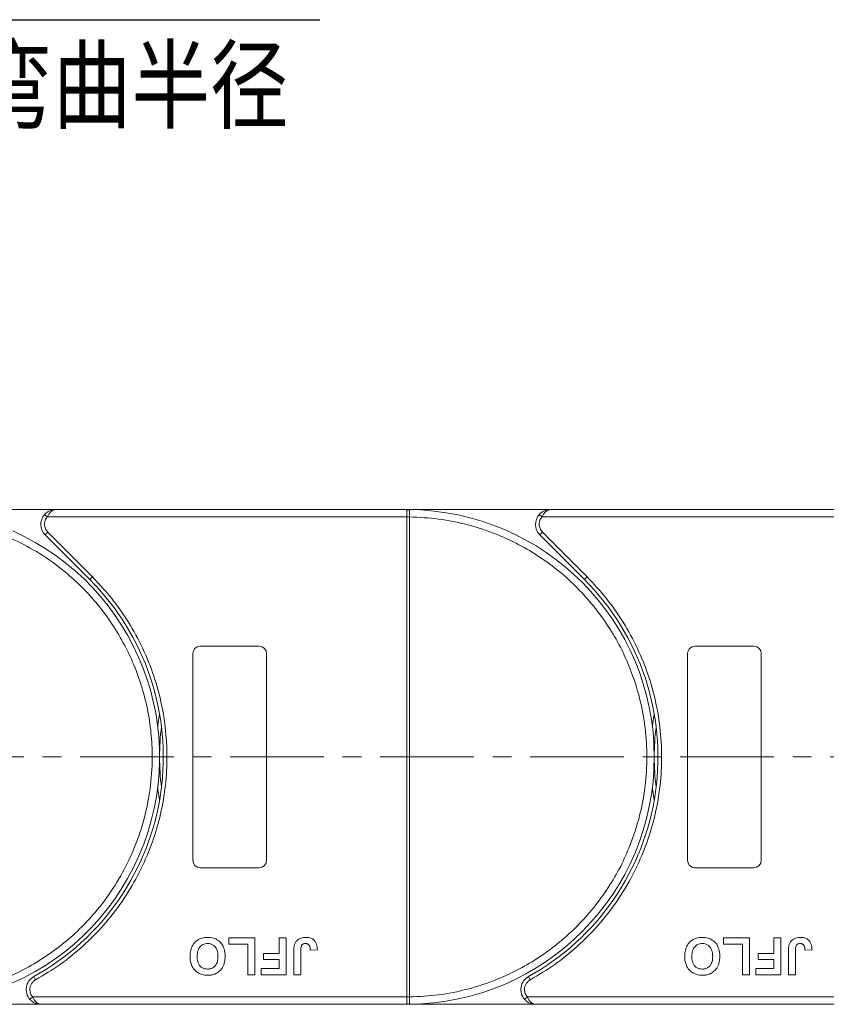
# Model space of a CAD drawing. Header units: millimetres. Extents: x 506 to 1981, y 649 to 1682.
# Tile 16 of 86: x 1120 to 1229, y 1069 to 1203. Entities that reach past the tile are written whole.
import ezdxf

# ---------------------------------------------------------------- set-up
doc = ezdxf.new("R2010")
doc.units = ezdxf.units.MM
doc.linetypes.add('CENTERX2', pattern=[20.32, 12.7, -2.54, 2.54, -2.54])
doc.styles.get("Standard").update_dxf_attribs({"font": '仿宋_GB2312.ttf', "width": 0.8})
doc.styles.add('样式 1', font='仿宋_GB2312.ttf', dxfattribs={"width": 0.8, "height": 6})
doc.dimstyles.new('副本 ISO-35.1', dxfattribs={"dimtxt": 9, "dimasz": 7.5, "dimexe": 5, "dimexo": 0.625, "dimgap": 2.5, "dimtad": 1, "dimtoh": 1, "dimtxsty": 'Standard', "dimcen": 2.5, "dimadec": 0, "dimazin": 0, "dimtfac": 1, "dimtmove": 0, "dimatfit": 3, "dimfxl": 0, "dimarcsym": 0})

msp = doc.modelspace()

# ---------------------------------------------------------------- linework, layer by layer
at = {"color": 7, "linetype": 'Continuous', "lineweight": 15}
for p, q in [((1124.503, 1136.303), (1112.09, 1136.303)), ((1172.091, 1136.303), (1124.503, 1136.303)), ((1172.091, 1136.303), (1172.325, 1136.302)), ((1191.503, 1136.303), (1172.091, 1136.303)), ((1239.091, 1136.303), (1191.503, 1136.303)), ((1123.012, 1135.636), (1123.385, 1135.303)), ((1123.385, 1135.303), (1172.091, 1135.303)), ((1172.091, 1070.305), (1172.091, 1135.301)), ((1172.091, 1135.301), (1172.441, 1135.301)), ((1172.441, 1135.304), (1172.441, 1135.301)), ((1172.441, 1135.301), (1172.441, 1070.305)), ((1190.012, 1135.636), (1190.385, 1135.303)), ((1190.385, 1135.303), (1239.091, 1135.303)), ((1123.442, 1133.242), (1123.089, 1132.889)), ((1123.089, 1132.889), (1129.133, 1126.845)), ((1123.442, 1133.242), (1129.487, 1127.198)), ((1190.442, 1133.242), (1190.089, 1132.889)), ((1190.089, 1132.889), (1196.133, 1126.845)), ((1190.442, 1133.242), (1196.487, 1127.198)), ((1129.487, 1127.198), (1129.133, 1126.845)), ((1196.487, 1127.198), (1196.133, 1126.845)), ((1144.091, 1117.803), (1152.091, 1117.803)), ((1211.091, 1117.803), (1219.091, 1117.803)), ((1143.091, 1088.803), (1143.091, 1116.803)), ((1153.091, 1116.803), (1153.091, 1088.803)), ((1210.091, 1088.803), (1210.091, 1116.803)), ((1220.091, 1116.803), (1220.091, 1088.803)), ((1152.091, 1087.803), (1144.091, 1087.803)), ((1219.091, 1087.803), (1211.091, 1087.803)), ((1147.976, 1078.303), (1151.502, 1078.303)), ((1147.976, 1077.47), (1147.976, 1078.303)), ((1150.54, 1077.47), (1147.976, 1077.47)), ((1150.54, 1073.303), (1150.54, 1077.47)), ((1151.502, 1078.303), (1151.502, 1073.303)), ((1154.771, 1078.303), (1155.732, 1078.303)), ((1154.771, 1076.188), (1154.771, 1078.303)), ((1155.732, 1078.303), (1155.732, 1073.303)), ((1214.976, 1078.303), (1218.502, 1078.303)), ((1214.976, 1077.47), (1214.976, 1078.303)), ((1217.54, 1077.47), (1214.976, 1077.47)), ((1217.54, 1073.303), (1217.54, 1077.47)), ((1218.502, 1078.303), (1218.502, 1073.303)), ((1221.771, 1076.188), (1221.771, 1078.303)), ((1221.771, 1078.303), (1222.732, 1078.303)), ((1222.732, 1078.303), (1222.732, 1073.303)), ((1152.656, 1075.354), (1152.656, 1076.188)), ((1152.656, 1076.188), (1154.771, 1076.188)), ((1156.758, 1073.303), (1156.758, 1076.455)), ((1157.72, 1076.539), (1157.72, 1073.303)), ((1159.002, 1076.636), (1159.963, 1076.7)), ((1219.656, 1075.354), (1219.656, 1076.188)), ((1219.656, 1076.188), (1221.771, 1076.188)), ((1223.758, 1073.303), (1223.758, 1076.455)), ((1224.72, 1076.539), (1224.72, 1073.303)), ((1226.002, 1076.636), (1226.963, 1076.7)), ((1154.771, 1075.354), (1152.656, 1075.354)), ((1154.771, 1074.136), (1154.771, 1075.354)), ((1221.771, 1075.354), (1219.656, 1075.354)), ((1221.771, 1074.136), (1221.771, 1075.354)), ((1152.335, 1073.303), (1152.335, 1074.136)), ((1152.335, 1074.136), (1154.771, 1074.136)), ((1219.335, 1073.303), (1219.335, 1074.136)), ((1219.335, 1074.136), (1221.771, 1074.136)), ((1121.552, 1073.053), (1121.794, 1072.615)), ((1151.502, 1073.303), (1150.54, 1073.303)), ((1155.732, 1073.303), (1152.335, 1073.303)), ((1157.72, 1073.303), (1156.758, 1073.303)), ((1188.552, 1073.053), (1188.794, 1072.615)), ((1218.502, 1073.303), (1217.54, 1073.303)), ((1222.732, 1073.303), (1219.335, 1073.303)), ((1224.72, 1073.303), (1223.758, 1073.303)), ((1121.402, 1070.303), (1121.029, 1069.97)), ((1172.091, 1070.303), (1121.402, 1070.303)), ((1172.441, 1070.305), (1172.091, 1070.305)), ((1172.441, 1070.305), (1172.441, 1070.302)), ((1188.402, 1070.303), (1188.029, 1069.97)), ((1239.091, 1070.303), (1188.402, 1070.303)), ((1105.091, 1069.303), (1122.52, 1069.303)), ((1122.52, 1069.303), (1172.091, 1069.303)), ((1172.325, 1069.304), (1172.091, 1069.303)), ((1172.091, 1069.303), (1189.52, 1069.303)), ((1189.52, 1069.303), (1239.091, 1069.303))]:
    msp.add_line(p, q, dxfattribs=at)
at = {"color": 1, "linetype": 'CENTERX2', "lineweight": 13}
msp.add_line((1811.084, 1102.803), (1105.272, 1102.803), dxfattribs=at)
at = {"color": 7, "linetype": 'Continuous', "lineweight": 15, "flags": 128}
for points in [[(1138.34, 1106.903), (1138.373, 1107.169), (1138.591, 1108.612)], [(1205.34, 1106.903), (1205.373, 1107.169), (1205.591, 1108.612)], [(1138.591, 1096.993), (1138.373, 1098.436), (1138.34, 1098.703)], [(1205.591, 1096.993), (1205.373, 1098.436), (1205.34, 1098.703)]]:
    msp.add_lwpolyline(points, dxfattribs=at)
at = {"color": 7, "linetype": 'Continuous', "lineweight": 15}
for centre, radius, start, end in [((1172.328, 1136.007), 0.295, 90.53836, 143.36012), ((1172.091, 1102.803), 33.5, 270.40019, 89.59981), ((1124.503, 1134.303), 2, 138.18969, 225), ((1172.354, 1105.12), 30.184, 89.8339, 90.49831), ((1191.503, 1134.303), 2, 138.18969, 225), ((1105.091, 1102.803), 33.5, 246.80019, 65.99981), ((1105.091, 1102.803), 34, 298.95502, 45), ((1172.091, 1102.803), 34, 298.95502, 45), ((1144.091, 1116.803), 1, 90, 180), ((1152.091, 1116.803), 1, 0, 90), ((1211.091, 1116.803), 1, 90, 180), ((1219.091, 1116.803), 1, 360, 90), ((1172.091, 1102.803), 33.5, 172.96973, 187.03027), ((1239.091, 1102.803), 33.5, 172.96973, 187.03027), ((1144.091, 1088.803), 1, 180, 270), ((1152.091, 1088.803), 1, 270, 360), ((1211.091, 1088.803), 1, 180, 270), ((1219.091, 1088.803), 1, 270, 360), ((1122.52, 1071.303), 2, 118.95502, 221.81031), ((1189.52, 1071.303), 2, 118.95502, 221.81031), ((1172.354, 1100.485), 30.184, 269.50169, 270.1661), ((1172.328, 1069.599), 0.295, 216.63988, 269.46164)]:
    msp.add_arc(centre, radius, start, end, dxfattribs=at)
for points, knots in [([(1123.012, 1135.636), (1123.107, 1135.73), (1123.317, 1135.937), (1123.815, 1136.224), (1124.233, 1136.272), (1124.503, 1136.303)], [0, 0, 0, 0, 0.2270634, 0.50158693, 1, 1, 1, 1]), ([(1124.503, 1136.303), (1124.397, 1136.29), (1124.185, 1136.264), (1123.876, 1136.052), (1123.597, 1135.726), (1123.453, 1135.438), (1123.385, 1135.303)], [0, 0, 0, 0, 0.2515188, 0.5017844, 0.7656323, 1, 1, 1, 1]), ([(1172.091, 1135.303), (1172.091, 1135.415), (1172.091, 1135.64), (1172.091, 1135.939), (1172.092, 1136.107), (1172.091, 1136.173), (1172.091, 1136.183)], [0, 0, 0, 0, 0.3133566, 0.6267132, 0.9400698, 1, 1, 1, 1]), ([(1172.325, 1136.302), (1172.342, 1136.299), (1172.379, 1136.293), (1172.409, 1136.239), (1172.428, 1136.146), (1172.439, 1136), (1172.442, 1135.804), (1172.442, 1135.559), (1172.442, 1135.394), (1172.441, 1135.304)], [0, 0, 0, 0, 0.1119973, 0.2448439, 0.3691679, 0.5008987, 0.6875333, 0.8281382, 1, 1, 1, 1]), ([(1190.012, 1135.636), (1190.107, 1135.73), (1190.317, 1135.937), (1190.815, 1136.224), (1191.233, 1136.272), (1191.503, 1136.303)], [0, 0, 0, 0, 0.2270634, 0.5015869, 1, 1, 1, 1]), ([(1191.503, 1136.303), (1191.397, 1136.29), (1191.185, 1136.264), (1190.876, 1136.052), (1190.597, 1135.726), (1190.453, 1135.438), (1190.385, 1135.303)], [0, 0, 0, 0, 0.2515188, 0.5017844, 0.7656323, 1, 1, 1, 1]), ([(1172.091, 1135.301), (1172.091, 1135.301), (1172.091, 1135.302), (1172.091, 1135.302), (1172.091, 1135.303), (1172.091, 1135.303)], [0, 0, 0, 0, 0.3846661, 0.6923333, 1, 1, 1, 1]), ([(1172.441, 1135.301), (1173.754, 1135.241), (1176.42, 1135.119), (1180.409, 1134.305), (1184.053, 1133.099), (1187.288, 1131.593), (1190.114, 1129.915), (1192.775, 1127.946), (1196.054, 1124.954), (1198.842, 1121.49), (1201.044, 1117.689), (1202.514, 1114.437), (1203.687, 1110.781), (1204.43, 1106.783), (1204.671, 1102.803), (1204.43, 1098.822), (1203.687, 1094.825), (1202.514, 1091.169), (1201.044, 1087.917), (1199.396, 1085.074), (1197.456, 1082.391), (1194.499, 1079.081), (1191.065, 1076.255), (1187.288, 1074.013), (1184.052, 1072.506), (1180.409, 1071.301), (1176.42, 1070.487), (1173.754, 1070.365), (1172.441, 1070.305)], [0, 0, 0, 0, 0.038862, 0.078912, 0.1200677, 0.1522272, 0.1843815, 0.2172151, 0.2500433, 0.3156185, 0.347778, 0.3799323, 0.4210926, 0.4611415, 0.5, 0.5388632, 0.578912, 0.6200677, 0.6522272, 0.6843815, 0.7172151, 0.7500433, 0.8156185, 0.847778, 0.8799323, 0.9210926, 0.9611404, 1, 1, 1, 1]), ([(1118.423, 1132.443), (1119.602, 1131.862), (1121.996, 1130.683), (1125.325, 1128.34), (1128.181, 1125.777), (1130.543, 1123.101), (1132.461, 1120.432), (1134.111, 1117.563), (1135.918, 1113.508), (1137.086, 1109.217), (1137.582, 1104.853), (1137.627, 1101.284), (1137.239, 1097.464), (1136.319, 1093.504), (1134.946, 1089.76), (1133.132, 1086.209), (1130.851, 1082.843), (1128.311, 1079.962), (1125.663, 1077.571), (1123.014, 1075.625), (1120.163, 1073.944), (1116.128, 1072.094), (1111.85, 1070.88), (1107.491, 1070.337), (1103.923, 1070.252), (1100.102, 1070.606), (1096.12, 1071.457), (1093.629, 1072.412), (1092.402, 1072.883)], [0, 0, 0, 0, 0.038862, 0.078912, 0.1200677, 0.1522272, 0.1843815, 0.2172151, 0.2500433, 0.3156185, 0.347778, 0.3799323, 0.4210926, 0.4611415, 0.5, 0.5388632, 0.578912, 0.6200677, 0.6522272, 0.6843815, 0.7172151, 0.7500433, 0.8156185, 0.847778, 0.8799323, 0.9210926, 0.9611404, 1, 1, 1, 1]), ([(1129.487, 1127.198), (1130.384, 1126.24), (1132.179, 1124.323), (1134.451, 1121.056), (1136.377, 1117.535), (1137.886, 1113.768), (1138.945, 1109.853), (1139.531, 1105.88), (1139.656, 1101.907), (1139.327, 1097.978), (1138.557, 1094.111), (1137.339, 1090.327), (1135.677, 1086.671), (1133.578, 1083.2), (1131.087, 1079.998), (1128.262, 1077.146), (1125.176, 1074.634), (1122.921, 1073.288), (1121.794, 1072.615)], [0, 0, 0, 0, 0.0616516, 0.1233073, 0.1864354, 0.25, 0.3135645, 0.3766927, 0.4383422, 0.5, 0.5616495, 0.6233073, 0.6864354, 0.75, 0.8135645, 0.8766927, 0.9383443, 1, 1, 1, 1]), ([(1196.487, 1127.198), (1197.384, 1126.24), (1199.179, 1124.323), (1201.451, 1121.056), (1203.377, 1117.535), (1204.886, 1113.768), (1205.945, 1109.853), (1206.531, 1105.88), (1206.656, 1101.907), (1206.327, 1097.978), (1205.557, 1094.111), (1204.339, 1090.327), (1202.677, 1086.671), (1200.578, 1083.2), (1198.087, 1079.998), (1195.262, 1077.146), (1192.176, 1074.634), (1189.921, 1073.288), (1188.794, 1072.615)], [0, 0, 0, 0, 0.0616516, 0.1233073, 0.1864354, 0.25, 0.3135645, 0.3766927, 0.4383422, 0.5, 0.5616495, 0.6233073, 0.6864354, 0.75, 0.8135645, 0.8766927, 0.9383443, 1, 1, 1, 1]), ([(1142.72, 1075.81), (1142.723, 1075.943), (1142.734, 1076.346), (1142.875, 1076.986), (1143.267, 1077.648), (1143.841, 1078.114), (1144.48, 1078.34), (1144.902, 1078.359), (1145.084, 1078.367)], [0, 0, 0, 0, 0.1018882, 0.3073435, 0.4929627, 0.6786474, 0.8607914, 1, 1, 1, 1]), ([(1143.681, 1075.786), (1143.685, 1075.919), (1143.697, 1076.295), (1143.837, 1076.817), (1144.183, 1077.237), (1144.56, 1077.467), (1144.88, 1077.528), (1145.054, 1077.533), (1145.086, 1077.534)], [0, 0, 0, 0, 0.1585903, 0.4472388, 0.6203806, 0.7935748, 0.9612953, 1, 1, 1, 1]), ([(1145.084, 1078.367), (1145.218, 1078.363), (1145.622, 1078.349), (1146.282, 1078.159), (1146.903, 1077.67), (1147.328, 1076.96), (1147.454, 1076.323), (1147.462, 1075.921), (1147.463, 1075.833)], [0, 0, 0, 0, 0.1021706, 0.3092201, 0.51365, 0.6922749, 0.9324126, 1, 1, 1, 1]), ([(1145.086, 1077.534), (1145.221, 1077.524), (1145.491, 1077.506), (1145.872, 1077.325), (1146.195, 1077.024), (1146.444, 1076.531), (1146.498, 1076.099), (1146.501, 1075.828), (1146.502, 1075.8)], [0, 0, 0, 0, 0.1597099, 0.3204292, 0.4910735, 0.6770503, 0.9662903, 1, 1, 1, 1]), ([(1156.867, 1077.406), (1156.921, 1077.53), (1157.029, 1077.779), (1157.333, 1078.082), (1157.798, 1078.33), (1158.185, 1078.353), (1158.419, 1078.367)], [0, 0, 0, 0, 0.2064605, 0.4135145, 0.6452106, 1, 1, 1, 1]), ([(1157.72, 1076.539), (1157.722, 1076.673), (1157.727, 1076.903), (1157.776, 1077.182), (1157.867, 1077.362), (1157.985, 1077.458), (1158.151, 1077.524), (1158.278, 1077.53), (1158.357, 1077.534)], [0, 0, 0, 0, 0.29202728, 0.5048541, 0.61390458, 0.72368495, 0.82981647, 1, 1, 1, 1]), ([(1158.357, 1077.534), (1158.398, 1077.532), (1158.482, 1077.529), (1158.593, 1077.497), (1158.686, 1077.452), (1158.758, 1077.397), (1158.822, 1077.333), (1158.855, 1077.283), (1158.871, 1077.258)], [0, 0, 0, 0, 0.202387, 0.4109073, 0.5578292, 0.7094718, 0.8532239, 1, 1, 1, 1]), ([(1158.419, 1078.367), (1158.553, 1078.361), (1158.857, 1078.349), (1159.308, 1078.187), (1159.667, 1077.862), (1159.922, 1077.354), (1159.947, 1076.958), (1159.963, 1076.7)], [0, 0, 0, 0, 0.1552919, 0.3531453, 0.543243, 0.704067, 1, 1, 1, 1]), ([(1209.72, 1075.81), (1209.723, 1075.943), (1209.734, 1076.346), (1209.875, 1076.986), (1210.267, 1077.648), (1210.841, 1078.114), (1211.48, 1078.34), (1211.902, 1078.359), (1212.084, 1078.367)], [0, 0, 0, 0, 0.1018882, 0.3073435, 0.4929627, 0.6786474, 0.8607914, 1, 1, 1, 1]), ([(1210.681, 1075.786), (1210.685, 1075.919), (1210.697, 1076.295), (1210.837, 1076.817), (1211.183, 1077.237), (1211.56, 1077.467), (1211.88, 1077.528), (1212.054, 1077.533), (1212.086, 1077.534)], [0, 0, 0, 0, 0.1585903, 0.4472388, 0.6203806, 0.7935748, 0.9612953, 1, 1, 1, 1]), ([(1212.084, 1078.367), (1212.218, 1078.363), (1212.622, 1078.349), (1213.282, 1078.159), (1213.903, 1077.67), (1214.328, 1076.96), (1214.454, 1076.323), (1214.462, 1075.921), (1214.463, 1075.833)], [0, 0, 0, 0, 0.1021706, 0.3092201, 0.51365, 0.6922749, 0.9324126, 1, 1, 1, 1]), ([(1212.086, 1077.534), (1212.221, 1077.524), (1212.491, 1077.506), (1212.872, 1077.325), (1213.195, 1077.024), (1213.444, 1076.531), (1213.498, 1076.099), (1213.501, 1075.828), (1213.502, 1075.8)], [0, 0, 0, 0, 0.1597099, 0.3204292, 0.4910735, 0.6770503, 0.9662903, 1, 1, 1, 1]), ([(1223.867, 1077.406), (1223.921, 1077.53), (1224.029, 1077.779), (1224.333, 1078.082), (1224.798, 1078.33), (1225.185, 1078.353), (1225.419, 1078.367)], [0, 0, 0, 0, 0.2064605, 0.4135145, 0.6452106, 1, 1, 1, 1]), ([(1224.72, 1076.539), (1224.722, 1076.673), (1224.727, 1076.903), (1224.776, 1077.182), (1224.867, 1077.362), (1224.985, 1077.458), (1225.151, 1077.524), (1225.278, 1077.53), (1225.357, 1077.534)], [0, 0, 0, 0, 0.2920273, 0.5048541, 0.6139046, 0.723685, 0.8298165, 1, 1, 1, 1]), ([(1225.357, 1077.534), (1225.398, 1077.532), (1225.482, 1077.529), (1225.593, 1077.497), (1225.686, 1077.452), (1225.758, 1077.397), (1225.822, 1077.333), (1225.855, 1077.283), (1225.871, 1077.258)], [0, 0, 0, 0, 0.202387, 0.4109073, 0.5578292, 0.7094718, 0.8532239, 1, 1, 1, 1]), ([(1225.419, 1078.367), (1225.553, 1078.361), (1225.857, 1078.349), (1226.308, 1078.187), (1226.667, 1077.862), (1226.922, 1077.354), (1226.947, 1076.958), (1226.963, 1076.7)], [0, 0, 0, 0, 0.1552919, 0.3531453, 0.543243, 0.704067, 1, 1, 1, 1]), ([(1156.758, 1076.455), (1156.759, 1076.522), (1156.76, 1076.655), (1156.769, 1076.835), (1156.783, 1076.994), (1156.803, 1077.132), (1156.826, 1077.27), (1156.854, 1077.36), (1156.867, 1077.406)], [0, 0, 0, 0, 0.2082698, 0.416707, 0.5614806, 0.7065734, 0.8528245, 1, 1, 1, 1]), ([(1158.871, 1077.258), (1158.89, 1077.221), (1158.928, 1077.146), (1158.956, 1077.033), (1158.976, 1076.927), (1158.988, 1076.831), (1158.997, 1076.734), (1159, 1076.669), (1159.002, 1076.636)], [0, 0, 0, 0, 0.1938055, 0.3931273, 0.5440688, 0.6954121, 0.8476129, 1, 1, 1, 1]), ([(1223.758, 1076.455), (1223.759, 1076.522), (1223.76, 1076.655), (1223.769, 1076.835), (1223.783, 1076.994), (1223.803, 1077.132), (1223.826, 1077.27), (1223.854, 1077.36), (1223.867, 1077.406)], [0, 0, 0, 0, 0.2082698, 0.416707, 0.5614806, 0.7065734, 0.8528245, 1, 1, 1, 1]), ([(1225.871, 1077.258), (1225.89, 1077.221), (1225.928, 1077.146), (1225.956, 1077.033), (1225.976, 1076.927), (1225.988, 1076.831), (1225.997, 1076.734), (1226, 1076.669), (1226.002, 1076.636)], [0, 0, 0, 0, 0.1938055, 0.3931273, 0.5440688, 0.6954121, 0.8476129, 1, 1, 1, 1]), ([(1145.098, 1073.239), (1144.965, 1073.243), (1144.561, 1073.257), (1143.907, 1073.452), (1143.288, 1073.939), (1142.861, 1074.646), (1142.73, 1075.297), (1142.722, 1075.711), (1142.72, 1075.81)], [0, 0, 0, 0, 0.1013981, 0.3069957, 0.5061443, 0.6852619, 0.9245571, 1, 1, 1, 1]), ([(1145.086, 1074.072), (1144.952, 1074.081), (1144.682, 1074.097), (1144.298, 1074.266), (1143.987, 1074.554), (1143.749, 1075.016), (1143.686, 1075.445), (1143.682, 1075.731), (1143.681, 1075.786)], [0, 0, 0, 0, 0.1602922, 0.3219224, 0.4907614, 0.6575692, 0.9338827, 1, 1, 1, 1]), ([(1146.502, 1075.8), (1146.498, 1075.667), (1146.488, 1075.33), (1146.37, 1074.851), (1146.085, 1074.437), (1145.726, 1074.182), (1145.374, 1074.082), (1145.16, 1074.075), (1145.086, 1074.072)], [0, 0, 0, 0, 0.15861661, 0.40086372, 0.57305935, 0.74548557, 0.91298519, 1, 1, 1, 1]), ([(1147.463, 1075.833), (1147.463, 1075.766), (1147.462, 1075.633), (1147.447, 1075.426), (1147.422, 1075.212), (1147.381, 1074.993), (1147.324, 1074.774), (1147.268, 1074.633), (1147.24, 1074.562)], [0, 0, 0, 0, 0.1539502, 0.3081809, 0.478699, 0.6499612, 0.8242026, 1, 1, 1, 1]), ([(1212.098, 1073.239), (1211.965, 1073.243), (1211.561, 1073.257), (1210.907, 1073.452), (1210.288, 1073.939), (1209.861, 1074.646), (1209.73, 1075.297), (1209.722, 1075.711), (1209.72, 1075.81)], [0, 0, 0, 0, 0.1013981, 0.3069957, 0.5061443, 0.6852619, 0.9245571, 1, 1, 1, 1]), ([(1212.086, 1074.072), (1211.952, 1074.081), (1211.682, 1074.097), (1211.298, 1074.266), (1210.987, 1074.554), (1210.749, 1075.016), (1210.686, 1075.445), (1210.682, 1075.731), (1210.681, 1075.786)], [0, 0, 0, 0, 0.16029217, 0.32192242, 0.49076139, 0.65756923, 0.93388265, 1, 1, 1, 1]), ([(1213.502, 1075.8), (1213.498, 1075.667), (1213.488, 1075.33), (1213.37, 1074.851), (1213.085, 1074.437), (1212.726, 1074.182), (1212.374, 1074.082), (1212.16, 1074.075), (1212.086, 1074.072)], [0, 0, 0, 0, 0.15861661, 0.40086372, 0.57305935, 0.74548557, 0.91298519, 1, 1, 1, 1]), ([(1214.463, 1075.833), (1214.463, 1075.766), (1214.462, 1075.633), (1214.447, 1075.426), (1214.422, 1075.212), (1214.381, 1074.993), (1214.324, 1074.774), (1214.268, 1074.633), (1214.24, 1074.562)], [0, 0, 0, 0, 0.1539502, 0.3081809, 0.478699, 0.6499612, 0.8242026, 1, 1, 1, 1]), ([(1147.24, 1074.562), (1147.18, 1074.442), (1147.06, 1074.202), (1146.743, 1073.812), (1146.422, 1073.558), (1146.181, 1073.448), (1146.152, 1073.435)], [0, 0, 0, 0, 0.2508959, 0.5021661, 0.9405117, 1, 1, 1, 1]), ([(1214.24, 1074.562), (1214.18, 1074.442), (1214.06, 1074.202), (1213.743, 1073.812), (1213.422, 1073.558), (1213.181, 1073.448), (1213.152, 1073.435)], [0, 0, 0, 0, 0.2508959, 0.5021661, 0.9405117, 1, 1, 1, 1]), ([(1121.794, 1072.615), (1121.684, 1072.543), (1121.461, 1072.397), (1121.214, 1072.073), (1121.05, 1071.7), (1121.03, 1071.434), (1121.02, 1071.303)], [0, 0, 0, 0, 0.2455128, 0.5, 0.7544872, 1, 1, 1, 1]), ([(1146.152, 1073.435), (1146.09, 1073.41), (1145.966, 1073.36), (1145.782, 1073.312), (1145.606, 1073.277), (1145.439, 1073.255), (1145.269, 1073.241), (1145.155, 1073.24), (1145.098, 1073.239)], [0, 0, 0, 0, 0.1854289, 0.3721896, 0.5277082, 0.6838775, 0.8416784, 1, 1, 1, 1]), ([(1188.794, 1072.615), (1188.684, 1072.543), (1188.461, 1072.397), (1188.214, 1072.073), (1188.05, 1071.7), (1188.03, 1071.434), (1188.02, 1071.303)], [0, 0, 0, 0, 0.2455128, 0.5, 0.7544872, 1, 1, 1, 1]), ([(1213.152, 1073.435), (1213.09, 1073.41), (1212.966, 1073.36), (1212.782, 1073.312), (1212.606, 1073.277), (1212.439, 1073.255), (1212.269, 1073.241), (1212.155, 1073.24), (1212.098, 1073.239)], [0, 0, 0, 0, 0.1854289, 0.3721896, 0.5277082, 0.6838775, 0.8416784, 1, 1, 1, 1]), ([(1122.52, 1069.303), (1122.25, 1069.334), (1121.832, 1069.382), (1121.333, 1069.669), (1121.124, 1069.876), (1121.029, 1069.97)], [0, 0, 0, 0, 0.4984129, 0.772928, 1, 1, 1, 1]), ([(1121.402, 1070.303), (1121.47, 1070.168), (1121.613, 1069.88), (1121.892, 1069.554), (1122.202, 1069.342), (1122.414, 1069.316), (1122.52, 1069.303)], [0, 0, 0, 0, 0.2343503, 0.4981953, 0.748869, 1, 1, 1, 1]), ([(1172.091, 1070.303), (1172.091, 1070.303), (1172.091, 1070.304), (1172.091, 1070.304), (1172.091, 1070.305), (1172.091, 1070.305)], [0, 0, 0, 0, 0.38469928, 0.69234964, 1, 1, 1, 1]), ([(1172.091, 1069.423), (1172.091, 1069.486), (1172.091, 1069.612), (1172.091, 1069.906), (1172.091, 1070.148), (1172.091, 1070.282), (1172.091, 1070.303)], [0, 0, 0, 0, 0.3133347, 0.6266911, 0.9400476, 1, 1, 1, 1]), ([(1172.441, 1070.302), (1172.442, 1070.211), (1172.442, 1070.047), (1172.442, 1069.802), (1172.439, 1069.606), (1172.428, 1069.459), (1172.408, 1069.366), (1172.379, 1069.313), (1172.342, 1069.307), (1172.325, 1069.304)], [0, 0, 0, 0, 0.17201603, 0.31275557, 0.49959852, 0.63039105, 0.75802557, 0.88922843, 1, 1, 1, 1]), ([(1189.52, 1069.303), (1189.25, 1069.334), (1188.832, 1069.382), (1188.333, 1069.669), (1188.124, 1069.876), (1188.029, 1069.97)], [0, 0, 0, 0, 0.4984129, 0.772928, 1, 1, 1, 1]), ([(1188.402, 1070.303), (1188.47, 1070.168), (1188.613, 1069.88), (1188.892, 1069.554), (1189.202, 1069.342), (1189.414, 1069.316), (1189.52, 1069.303)], [0, 0, 0, 0, 0.2343503, 0.4981953, 0.748869, 1, 1, 1, 1])]:
    msp.add_open_spline(points, degree=3, knots=knots, dxfattribs=at)
for points in [[(1172.091, 1136.183), (1172.091, 1136.218), (1172.091, 1136.287), (1172.091, 1136.298), (1172.091, 1136.303)], [(1123.385, 1135.303), (1123.275, 1135.154), (1123.056, 1134.856), (1123.021, 1134.487), (1123.003, 1134.303)], [(1190.385, 1135.303), (1190.275, 1135.154), (1190.056, 1134.856), (1190.021, 1134.487), (1190.003, 1134.303)], [(1123.003, 1134.303), (1123.024, 1134.104), (1123.065, 1133.707), (1123.316, 1133.397), (1123.442, 1133.242)], [(1190.003, 1134.303), (1190.024, 1134.104), (1190.065, 1133.707), (1190.316, 1133.397), (1190.442, 1133.242)], [(1121.02, 1071.303), (1121.037, 1071.119), (1121.072, 1070.75), (1121.292, 1070.452), (1121.402, 1070.303)], [(1188.02, 1071.303), (1188.037, 1071.119), (1188.072, 1070.75), (1188.292, 1070.452), (1188.402, 1070.303)], [(1172.091, 1069.303), (1172.091, 1069.308), (1172.091, 1069.319), (1172.091, 1069.388), (1172.091, 1069.423)]]:
    msp.add_open_spline(points, degree=3, dxfattribs=at)

# ---------------------------------------------------------------- texts
at = {"color": 5, "lineweight": 9, "ltscale": 10, "insert": (1156.049, 1198.68), "char_height": 9.75, "attachment_point": 3, "style": '样式 1'}
msp.add_mtext_dynamic_manual_height_columns('弯曲半径 ', width=71.89803, gutter_width=12.5, heights=[0], dxfattribs=at)

# ---------------------------------------------------------------- leaders
at = {"color": 5, "lineweight": 9}
msp.add_leader([(1034.569, 1139.262), (1112.007, 1202.649), (1160.309, 1202.649)], dimstyle='副本 ISO-35.1', override={"dimgap": 2.5, "dimtad": 0}, dxfattribs=at)

doc.saveas('drawing.dxf')
